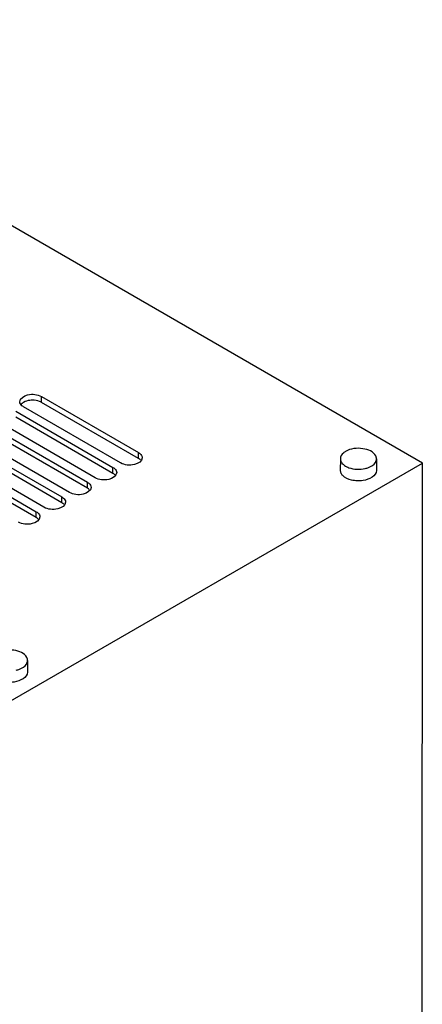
# Model space of a CAD drawing. Header units: millimetres. Extents: x 152 to 1180, y 480 to 1380.
# Tile 22 of 22: x 1069 to 1180, y 1108 to 1380. Entities that reach past the tile are written whole.
import ezdxf

# ---------------------------------------------------------------- set-up
doc = ezdxf.new("R2010")
doc.units = ezdxf.units.MM
doc.header["$LTSCALE"] = 120.98314
doc.layers.get('0').update_dxf_attribs({"linetype": 'CONTINUOUS'})

msp = doc.modelspace()

# ---------------------------------------------------------------- linework, layer by layer
at = {"color": 7, "linetype": 'CONTINUOUS'}
for p, q in [((1180.46, 1257.6), (968.32, 1380.13)), ((1075.09, 1274.36), (1075.09, 1275.99)), ((1075.09, 1275.99), (1101.96, 1260.47)), ((1101.96, 1258.84), (1075.09, 1274.36)), ((1068.02, 1271.91), (1094.89, 1256.39)), ((1097.01, 1257.61), (1070.14, 1273.13)), ((1089.94, 1253.53), (1063.07, 1269.05)), ((1094.89, 1254.75), (1068.02, 1270.28)), ((1060.95, 1267.83), (1087.82, 1252.31)), ((1087.82, 1250.67), (1060.95, 1266.19)), ((1053.88, 1263.74), (1080.75, 1248.22)), ((1082.87, 1249.45), (1056, 1264.97)), ((1075.8, 1245.37), (1048.93, 1260.89)), ((1080.75, 1246.59), (1053.88, 1262.11)), ((1101.96, 1258.84), (1101.96, 1260.47)), ((966.2, 1133.91), (1180.46, 1257.6)), ((1046.81, 1259.66), (1073.68, 1244.14)), ((1073.68, 1242.51), (1046.81, 1258.03)), ((1157.78, 1258.77), (1157.77, 1255.56)), ((1157.78, 1258.77), (1157.79, 1258.56)), ((1167.78, 1258.76), (1167.76, 1258.98)), ((1167.78, 1258.76), (1167.77, 1255.56)), ((1180.42, 1102.47), (1180.46, 1257.6)), ((1094.89, 1254.75), (1094.89, 1256.39)), ((1157.98, 1254.75), (1157.78, 1255.56)), ((1087.82, 1250.67), (1087.82, 1252.31)), ((1080.75, 1246.59), (1080.75, 1248.22)), ((1073.68, 1242.51), (1073.68, 1244.14)), ((1071.26, 1203.04), (1071.25, 1203.22)), ((1071.26, 1203.04), (1071.25, 1199.84))]:
    msp.add_line(p, q, dxfattribs=at)
for centre, radius, start, end in [((1159.75, 1258.86), 1.99, 200.7184, 206.9726), ((1165.8, 1258.68), 1.99, 20.7184, 26.9726), ((1069.29, 1202.96), 1.98, 20.3427, 26.9781)]:
    msp.add_arc(centre, radius, start, end, dxfattribs=at)
for points, knots in [([(1069.12, 1274.56), (1069.12, 1275.51), (1071.09, 1276.61), (1073.23, 1276.64), (1074.55, 1276.3), (1075.09, 1275.99)], [0, 0, 0, 0, 0.42257, 0.722236, 1, 1, 1, 1]), ([(1070.14, 1273.13), (1069.99, 1273.22), (1069.5, 1273.55), (1069.12, 1274.14), (1069.12, 1274.56)], [0, 0, 0, 0, 0.294555, 1, 1, 1, 1]), ([(1072.62, 1274.95), (1072.39, 1274.95), (1071.54, 1274.9), (1070.68, 1274.67), (1070.14, 1274.36)], [0, 0, 0, 0, 0.267045, 1, 1, 1, 1]), ([(1075.09, 1274.36), (1074.92, 1274.46), (1074.15, 1274.82), (1073.28, 1274.95), (1072.62, 1274.95)], [0, 0, 0, 0, 0.228799, 1, 1, 1, 1]), ([(1101.96, 1260.47), (1102.12, 1260.38), (1102.61, 1260.05), (1102.99, 1259.46), (1102.99, 1259.04)], [0, 0, 0, 0, 0.294555, 1, 1, 1, 1]), ([(1159.24, 1260.81), (1159.02, 1260.68), (1158.32, 1260.21), (1157.78, 1259.37), (1157.78, 1258.77)], [0, 0, 0, 0, 0.295335, 1, 1, 1, 1]), ([(1167.57, 1259.58), (1166.96, 1260.79), (1163.69, 1262), (1160.64, 1261.62), (1159.24, 1260.81)], [0, 0, 0, 0, 0.457659, 1, 1, 1, 1]), ([(1102.99, 1259.04), (1102.99, 1258.09), (1101.02, 1256.99), (1098.88, 1256.96), (1097.56, 1257.3), (1097.01, 1257.61)], [0, 0, 0, 0, 0.42257, 0.722236, 1, 1, 1, 1]), ([(1157.98, 1257.96), (1158.03, 1257.86), (1158.28, 1257.44), (1158.66, 1257.11), (1158.96, 1256.9)], [0, 0, 0, 0, 0.228454, 1, 1, 1, 1]), ([(1164.67, 1256.09), (1164.98, 1256.17), (1166.03, 1256.49), (1167.07, 1257.12), (1167.48, 1257.79)], [0, 0, 0, 0, 0.289933, 1, 1, 1, 1]), ([(1095.92, 1254.96), (1095.92, 1254.01), (1093.95, 1252.91), (1091.81, 1252.88), (1090.48, 1253.22), (1089.94, 1253.53)], [0, 0, 0, 0, 0.42257, 0.722236, 1, 1, 1, 1]), ([(1094.89, 1256.39), (1095.05, 1256.3), (1095.54, 1255.97), (1095.92, 1255.38), (1095.92, 1254.96)], [0, 0, 0, 0, 0.294555, 1, 1, 1, 1]), ([(1167.77, 1255.56), (1167.78, 1254.01), (1164.98, 1252.72), (1162.47, 1252.64), (1160.49, 1252.88), (1159.09, 1253.48), (1158.45, 1254.11)], [0, 0, 0, 0, 0.438651, 0.592192, 0.743539, 1, 1, 1, 1]), ([(1158.96, 1256.9), (1159.33, 1256.65), (1161.11, 1255.81), (1163.2, 1255.75), (1164.67, 1256.09)], [0, 0, 0, 0, 0.226302, 1, 1, 1, 1]), ([(1087.82, 1252.31), (1087.97, 1252.22), (1088.47, 1251.89), (1088.85, 1251.3), (1088.85, 1250.88)], [0, 0, 0, 0, 0.294528, 1, 1, 1, 1]), ([(1088.85, 1250.88), (1088.85, 1249.92), (1086.88, 1248.83), (1084.73, 1248.8), (1083.41, 1249.13), (1082.87, 1249.45)], [0, 0, 0, 0, 0.422555, 0.722236, 1, 1, 1, 1]), ([(1081.78, 1246.79), (1081.78, 1245.84), (1079.81, 1244.74), (1077.66, 1244.72), (1076.34, 1245.05), (1075.8, 1245.37)], [0, 0, 0, 0, 0.422566, 0.722288, 1, 1, 1, 1]), ([(1080.75, 1248.22), (1080.9, 1248.13), (1081.4, 1247.8), (1081.78, 1247.22), (1081.78, 1246.79)], [0, 0, 0, 0, 0.294562, 1, 1, 1, 1]), ([(1073.68, 1244.14), (1073.83, 1244.05), (1074.33, 1243.72), (1074.7, 1243.13), (1074.7, 1242.71)], [0, 0, 0, 0, 0.294555, 1, 1, 1, 1]), ([(1074.7, 1242.71), (1074.7, 1241.76), (1072.73, 1240.66), (1070.59, 1240.64), (1069.27, 1240.97), (1068.73, 1241.28)], [0, 0, 0, 0, 0.42257, 0.722236, 1, 1, 1, 1]), ([(1071.05, 1203.86), (1070.44, 1205.07), (1067.17, 1206.28), (1064.12, 1205.89), (1062.72, 1205.09)], [0, 0, 0, 0, 0.457659, 1, 1, 1, 1]), ([(1068.12, 1200.36), (1068.43, 1200.44), (1069.48, 1200.75), (1070.52, 1201.37), (1070.94, 1202.04)], [0, 0, 0, 0, 0.289348, 1, 1, 1, 1]), ([(1071.25, 1199.84), (1071.26, 1198.29), (1068.46, 1197), (1065.95, 1196.92), (1063.97, 1197.16), (1062.57, 1197.75), (1061.93, 1198.39)], [0, 0, 0, 0, 0.438651, 0.592192, 0.743539, 1, 1, 1, 1])]:
    msp.add_open_spline(points, degree=3, knots=knots, dxfattribs=at)
for points in [[(1069.73, 1274.07), (1069.57, 1273.94), (1069.43, 1273.78), (1069.32, 1273.6)], [(1070.14, 1274.36), (1070, 1274.28), (1069.86, 1274.18), (1069.73, 1274.07)], [(1102.49, 1258.45), (1102.33, 1258.6), (1102.15, 1258.73), (1101.96, 1258.84)], [(1157.79, 1258.56), (1157.81, 1258.42), (1157.84, 1258.28), (1157.89, 1258.15)], [(1167.48, 1257.79), (1167.66, 1258.08), (1167.77, 1258.42), (1167.78, 1258.76)], [(1167.76, 1258.98), (1167.75, 1259.11), (1167.71, 1259.25), (1167.66, 1259.38)], [(1095.42, 1254.36), (1095.26, 1254.52), (1095.08, 1254.65), (1094.89, 1254.75)], [(1158.45, 1254.11), (1158.26, 1254.3), (1158.1, 1254.51), (1157.98, 1254.75)], [(1088.35, 1250.28), (1088.19, 1250.43), (1088.01, 1250.56), (1087.82, 1250.67)], [(1081.28, 1246.2), (1081.12, 1246.35), (1080.94, 1246.48), (1080.75, 1246.59)], [(1074.2, 1242.12), (1074.05, 1242.27), (1073.87, 1242.4), (1073.68, 1242.51)], [(1070.94, 1202.04), (1071.13, 1202.33), (1071.26, 1202.69), (1071.26, 1203.04)], [(1071.25, 1203.22), (1071.23, 1203.36), (1071.2, 1203.51), (1071.15, 1203.65)]]:
    msp.add_open_spline(points, degree=3, dxfattribs=at)

doc.saveas('drawing.dxf')
